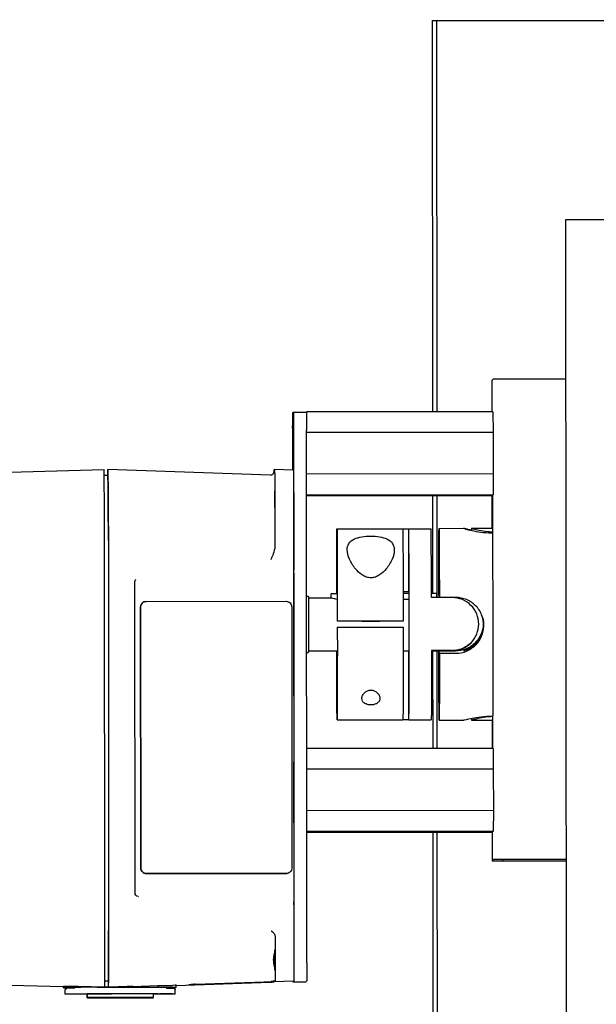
# Model space of a CAD drawing. Extents: x 0 to 796, y 0 to 496.
# Tile 101 of 242: x 64.54 to 70.54, y 434.77 to 445.02. Entities that reach past the tile are written whole.
import ezdxf

# ---------------------------------------------------------------- set-up
doc = ezdxf.new("R2010")
doc.units = 0
doc.header["$LTSCALE"] = 12
doc.header["$MEASUREMENT"] = 0
doc.layers.add('X', color=1, linetype='CONTINUOUS')

msp = doc.modelspace()

# ---------------------------------------------------------------- linework, layer by layer
at = {"layer": 'X', "extrusion": (-2.44929e-16, -1, -2.22045e-16)}
for p, q in [((68.87661, 445.01312), (84.01654, 445.02317)), ((68.83231, 445.01309), (68.87608, 445.01312)), ((68.83502, 440.94113), (68.83231, 445.01309)), ((68.87878, 440.94116), (68.87608, 445.01312)), ((68.87608, 445.01312), (68.87661, 445.01312)), ((68.87878, 440.94116), (68.87608, 445.01312)), ((68.87931, 440.94116), (68.87661, 445.01312)), ((70.21723, 442.93976), (70.21796, 442.93976)), ((70.21723, 442.93976), (70.22553, 430.43976)), ((82.7179, 442.94806), (70.21796, 442.93976)), ((70.21796, 442.93976), (70.22625, 430.43976)), ((69.46262, 441.27878), (69.44947, 441.26698)), ((69.44947, 441.26698), (69.44969, 440.94153)), ((70.21833, 441.27989), (69.6929, 441.27954)), ((67.38719, 440.9376), (67.37523, 440.92688)), ((67.38719, 440.9376), (67.52019, 440.93769)), ((67.51945, 440.93769), (67.51946, 440.94025)), ((69.46146, 440.94154), (67.51946, 440.94025)), ((67.51946, 440.94025), (67.51948, 440.93769)), ((69.46146, 440.94154), (69.46271, 440.72603)), ((67.3748, 440.73888), (67.37507, 440.33484)), ((67.39159, 435.20262), (67.38787, 440.7506)), ((67.52459, 435.20271), (67.52087, 440.75069)), ((69.46271, 440.72603), (67.52088, 440.72474)), ((69.46271, 440.72603), (69.463, 440.29302)), ((62.95152, 440.27402), (65.41313, 440.34012)), ((67.14407, 440.28219), (65.45249, 440.34014)), ((67.38177, 440.33461), (67.18491, 440.34135)), ((65.45329, 440.27606), (65.41463, 440.27705)), ((69.463, 440.29302), (67.52117, 440.29173)), ((69.463, 440.29302), (69.46204, 440.07552)), ((67.18999, 440.09017), (67.19037, 439.53727)), ((67.38683, 440.08392), (67.38736, 439.29475)), ((69.46204, 440.07552), (67.52132, 440.07423)), ((69.45167, 440.06622), (67.52133, 440.06494)), ((68.83627, 439.04732), (68.8356, 440.06581)), ((68.88006, 439.00578), (68.87936, 440.06584)), ((68.88006, 439.00578), (68.87936, 440.06584)), ((68.8806, 439.00578), (68.87989, 440.06584)), ((69.45027, 440.06622), (69.4505, 439.72762)), ((69.45171, 440.07551), (69.45167, 440.06622)), ((65.4186, 439.59976), (65.4167, 439.98711)), ((65.45601, 439.94836), (65.45791, 439.56101)), ((65.45797, 439.59977), (65.45606, 439.98714)), ((67.83766, 439.72105), (68.52265, 439.7215)), ((68.52268, 439.72146), (68.58513, 439.7215)), ((68.58557, 439.06603), (68.58513, 439.7215)), ((68.58515, 439.72155), (68.81765, 439.7217)), ((68.90015, 439.72726), (69.15839, 439.72743)), ((69.23701, 439.72748), (69.23702, 439.70541)), ((69.23702, 439.72748), (69.46052, 439.72763)), ((69.44706, 439.68177), (69.46066, 439.68178)), ((65.42145, 435.74634), (65.41897, 439.43235)), ((65.4582, 439.43227), (65.46067, 435.74621)), ((65.45834, 439.43241), (65.46081, 435.74659)), ((67.3872, 439.22374), (67.38944, 435.87724)), ((65.73616, 435.93282), (65.73399, 439.16648)), ((67.52203, 439.02262), (67.53013, 439.02262)), ((67.5402, 439.00294), (67.77621, 439.0031)), ((67.7762, 439.0031), (67.77617, 439.04641)), ((67.83828, 439.06572), (67.83791, 439.06538)), ((67.83791, 439.06538), (67.83792, 439.04669)), ((67.83828, 439.06538), (67.83791, 439.06538)), ((67.83829, 439.04669), (67.83828, 439.06572)), ((68.58557, 439.06603), (68.52586, 439.06599)), ((68.58577, 439.06588), (68.52586, 439.06584)), ((68.58589, 439.0472), (68.52589, 439.04716)), ((68.58593, 438.98572), (68.52599, 438.98568)), ((68.58557, 439.06603), (68.58577, 439.06621)), ((68.58577, 439.06621), (68.58578, 439.0472)), ((69.03796, 439.00588), (68.82096, 439.00574)), ((68.87856, 439.00577), (68.87853, 439.04714)), ((68.89779, 439.02943), (68.90347, 439.00704)), ((69.07547, 439.00716), (68.90347, 439.00704)), ((65.79289, 438.90784), (65.79471, 436.19132)), ((65.79516, 436.19135), (65.79333, 438.90787)), ((65.84773, 438.96678), (65.84818, 438.96682)), ((65.85231, 438.96696), (67.30795, 438.96779)), ((67.36701, 438.90877), (67.36883, 436.19225)), ((67.83911, 438.75953), (67.84124, 438.76144)), ((67.84128, 438.69894), (67.83915, 438.69703)), ((68.52623, 438.76189), (67.84124, 438.76144)), ((67.84128, 438.69894), (68.52628, 438.69939)), ((68.52623, 438.76189), (68.5241, 438.75998)), ((69.21604, 438.52103), (69.21837, 438.52312)), ((69.21946, 438.5241), (69.22179, 438.5262)), ((67.52242, 438.43207), (67.53052, 438.43207)), ((67.54057, 438.45176), (67.8385, 438.45196)), ((68.52633, 438.45242), (68.586, 438.45246)), ((68.58646, 437.73455), (68.58598, 438.45246)), ((68.82132, 438.45261), (68.9183, 438.45268)), ((68.82132, 438.45067), (69.03267, 438.45081)), ((69.03832, 438.45588), (68.82133, 438.45574)), ((68.83734, 437.43614), (68.83667, 438.45068)), ((68.88111, 437.43617), (68.88043, 438.45071)), ((68.88111, 437.43617), (68.88043, 438.45071)), ((68.88164, 437.43617), (68.88096, 438.45071)), ((69.07015, 438.44958), (68.89815, 438.44947)), ((68.90384, 438.42708), (68.89815, 438.44947)), ((68.90384, 438.42708), (69.07583, 438.4272)), ((68.91893, 438.45331), (68.9183, 438.45268)), ((68.91844, 438.45331), (69.03555, 438.45339)), ((69.03545, 438.4533), (68.91884, 438.45322)), ((69.23833, 437.74694), (69.23835, 437.72948)), ((69.46169, 437.76874), (69.44827, 437.76873)), ((67.83898, 437.73405), (68.52397, 437.73451)), ((68.58646, 437.73455), (68.52399, 437.73451)), ((68.58647, 437.73455), (68.81897, 437.7347)), ((68.90148, 437.72926), (69.15971, 437.72943)), ((69.23835, 437.72948), (69.46161, 437.72963)), ((69.45184, 437.72962), (69.45204, 437.43655)), ((69.46381, 437.43656), (67.52309, 437.43527)), ((69.46381, 437.43656), (69.46507, 437.22105)), ((69.46507, 437.22105), (67.52324, 437.21976)), ((69.46507, 437.22105), (69.46536, 436.78804)), ((69.46536, 436.78804), (67.52353, 436.78675)), ((69.46536, 436.78804), (69.46439, 436.57053)), ((69.46439, 436.57053), (67.52367, 436.56925)), ((69.45402, 436.56124), (67.52368, 436.55995)), ((68.84338, 428.3331), (68.83792, 436.56083)), ((68.88715, 428.33313), (68.88169, 436.56086)), ((68.88715, 428.33313), (68.88169, 436.56086)), ((68.88768, 428.33313), (68.88222, 436.56086)), ((69.45263, 436.56123), (69.45283, 436.267)), ((69.45406, 436.57053), (69.45402, 436.56124)), ((69.46598, 436.2788), (69.45283, 436.267)), ((69.57058, 436.27887), (69.55743, 436.26707)), ((69.68175, 436.26654), (70.22166, 436.2669)), ((69.68206, 436.26682), (70.22166, 436.26718)), ((70.22165, 436.27963), (69.69595, 436.27928)), ((70.22165, 436.27991), (69.69626, 436.27956)), ((65.85376, 436.1323), (67.30941, 436.13313)), ((67.30986, 436.13316), (65.85421, 436.13233)), ((67.31354, 436.13327), (67.31398, 436.13331)), ((67.3897, 435.80661), (67.3901, 435.21636)), ((65.42064, 435.54083), (65.42098, 435.54114)), ((65.46031, 435.58841), (65.45997, 435.5881)), ((65.46, 435.54086), (65.46035, 435.54117)), ((67.19309, 435.47799), (67.19327, 435.20937)), ((65.4203, 435.13206), (65.42018, 435.35039)), ((65.45941, 435.35188), (65.45953, 435.13359)), ((65.45967, 435.13177), (65.45955, 435.35044)), ((64.99001, 434.95446), (62.89304, 435.00812)), ((65.45939, 435.01327), (65.42024, 435.01222)), ((65.45913, 434.99645), (65.4592, 434.99651)), ((65.45917, 434.94916), (65.45913, 434.99645)), ((66.16254, 434.96869), (67.14389, 435.00333)), ((66.36299, 434.98113), (67.38807, 435.01769)), ((67.38071, 435.0111), (67.18385, 435.00407)), ((67.18446, 435.00462), (67.18385, 435.00407)), ((67.19282, 435.01212), (67.19221, 435.01157)), ((67.3792, 435.0039), (67.5122, 435.00399)), ((67.37921, 435.0039), (67.39116, 435.01462)), ((67.38965, 435.01911), (67.38807, 435.01769)), ((67.5122, 435.00399), (67.52416, 435.01471)), ((64.99002, 434.94478), (64.99001, 434.95592)), ((64.99305, 434.95864), (64.99002, 434.95592)), ((64.99306, 434.94751), (64.99002, 434.94479)), ((65.00978, 434.87785), (65.00975, 434.92164)), ((65.00978, 434.87786), (65.01275, 434.88052)), ((65.01367, 434.93045), (65.01665, 434.93311)), ((65.10064, 434.9394), (65.02517, 434.93621)), ((65.10422, 434.94489), (65.1072, 434.94756)), ((65.10422, 434.94488), (65.10422, 434.94452)), ((65.23606, 434.83853), (65.23604, 434.8779)), ((65.2366, 434.88017), (65.23626, 434.87987)), ((65.23927, 434.84141), (65.23924, 434.88078)), ((65.34106, 434.94913), (65.34069, 434.9488)), ((65.34106, 434.94909), (65.34069, 434.94876)), ((65.4198, 434.94918), (65.34106, 434.94913)), ((65.45917, 434.94916), (65.34106, 434.94909)), ((65.34106, 434.94909), (65.34106, 434.94913)), ((65.4198, 434.94918), (65.41993, 434.94929)), ((65.41993, 434.94929), (65.41993, 434.95047)), ((65.45924, 434.94923), (65.45917, 434.94916)), ((65.45924, 434.94923), (65.97121, 434.94971)), ((65.45924, 434.94923), (65.45924, 434.94928)), ((65.60161, 434.94911), (65.78279, 434.94921)), ((65.60523, 434.88243), (65.78641, 434.88254)), ((65.7126, 434.95835), (65.97119, 434.96762)), ((65.90691, 434.9491), (66.04039, 434.94857)), ((65.92825, 434.84187), (65.92822, 434.88124)), ((65.92917, 434.88033), (65.92951, 434.88063)), ((65.97121, 434.94971), (65.97085, 434.94939)), ((66.12604, 434.94878), (65.97085, 434.94939)), ((65.97119, 434.96732), (66.12603, 434.97214)), ((65.97119, 434.96762), (65.97121, 434.94971)), ((66.11818, 434.87804), (65.98333, 434.87733)), ((66.1224, 434.88182), (65.98892, 434.88235)), ((66.06021, 434.94806), (66.06021, 434.94838)), ((66.061, 434.94462), (66.12176, 434.94494)), ((66.06744, 434.94023), (66.14291, 434.93714)), ((66.15474, 434.88152), (66.15125, 434.87838)), ((66.15474, 434.88152), (66.15471, 434.92531)), ((66.16256, 434.94844), (66.15909, 434.94533)), ((66.16256, 434.94844), (66.16254, 434.97309)), ((65.92504, 434.83899), (65.92504, 434.84174))]:
    msp.add_line(p, q, dxfattribs=at)
at = {"layer": 'X'}
for centre, major_axis, ratio, start_param, end_param in [((69.67907, 441.26713), (-0.2296, -0.00015), 0.0026545, -0.00296395, 0), ((69.69222, 441.27893), (-0.2296, -0.00015), 0.0026545, -1.57376028, -0.00296395), ((67.37535, 440.73938), (-0.00012, 0.1875), 0.00296394, 0.00265451, 1.57345084), ((67.38731, 440.7501), (-0.00012, 0.1875), 0.00296394, -1.56814182, 0.00265451), ((67.37632, 440.47586), (-0.00021, 0.3175), 0.00296394, 0.00265451, 2.03107156), ((67.37632, 440.47586), (-0.00021, 0.3175), 0.00296394, -2.03127857, 0.00265451), ((67.3867, 440.48517), (-0.00021, 0.3175), 0.00296394, 0.00265451, 2.27119343), ((67.3867, 440.48517), (0.00021, -0.3175), 0.00296394, -0.22519046, 3.14424716), ((65.4538, 438.37164), (-0.00131, 1.9685), 0.00296394, -0.60821073, 0.2557384), ((65.41443, 438.37161), (-0.00131, 1.9685), 0.00296394, -0.60821073, 0.00007761), ((67.1894, 440.0303), (-0.00006, 0.086), 0.00296394, -4.709734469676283, 1.573450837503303), ((69.45773, 438.77289), (0.001, -1.5), 0.00296394, -2.62280058, -2.2607362), ((69.45773, 438.77289), (-0.001, 1.5), 0.00296394, -2.67010036, -0.51879207), ((68.58581, 438.72805), (-0.00066, 0.9935), 0.00296394, -1.56814182, 0.00919708), ((68.81831, 438.7282), (-0.00066, 0.9935), 0.00296394, -1.28768027, 0), ((65.41837, 439.43174), (-0.00014, 0.20474), 0.00296467, -1.56778435, -0.60821002), ((67.38726, 439.2947), (-0.00002, 0.03152), 0.00296396, -3.13337416, -1.5693598), ((67.38731, 439.22379), (-0.00003, 0.03939), 0.00296396, 0.0082185, 1.57223286), ((65.8519, 438.90788), (-0.00417, 0.05891), 0.99927948, 0, 1.50079991), ((68.58581, 438.72805), (0.00066, -0.9935), 0.00296394, -0.00388806, 1.57345084), ((68.91811, 438.72827), (0.00018, -0.27559), 0.00296394, 0, 0.06813157), ((69.45773, 438.77289), (0.001, -1.5), 0.00296394, -0.801668, -0.47149229), ((67.38906, 436.97864), (-0.00021, 0.3175), 0.00296394, 0.00265451, 0.3882424), ((67.38906, 436.97864), (0.00021, -0.3175), 0.00296394, -0.38293338, 3.14424716), ((69.68243, 436.26715), (-0.2296, -0.00015), 0.0026545, -0.00296395, 1.56783237), ((69.69558, 436.27895), (-0.2296, -0.00015), 0.0026545, -1.57376028, -0.00296395), ((69.68243, 436.26715), (-0.125, -0.00008), 0.0026545, -0.00296395, 1.56783237), ((69.69558, 436.27895), (-0.125, -0.00008), 0.0026545, -1.57376028, -0.00296395), ((65.85372, 436.19135), (0.00417, -0.05891), 0.99927948, -1.64079275, -0.06999642), ((67.30937, 436.19218), (0.00417, -0.05891), 0.99927948, -0.06999642, 0), ((65.7618, 435.86332), (0.0061, 0.0309), 0.03662491, 0, 0.00318201), ((67.38956, 435.8774), (0.00003, -0.03939), 0.00296392, -1.56692384, -0.00290948), ((67.38961, 435.80649), (0.00002, -0.03152), 0.00296392, 1.57466881, 3.13868317), ((65.42084, 435.74593), (-0.00014, 0.20479), 0.00296395, -3.13893814, -1.56882705), ((65.46013, 435.34401), (-0.00016, 0.24409), 0.00296394, 0.00265451, 1.53854425), ((67.19262, 435.22717), (-0.00006, 0.086), 0.00296394, -4.709734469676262, 1.573450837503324), ((67.39104, 435.20212), (0.00012, -0.1875), 0.00296394, 0.00265451, 1.57345084), ((65.41974, 435.13828), (-0.00013, 0.18904), 0.00296388, -3.02754822, -1.60371019), ((65.45911, 435.1374), (-0.00012, 0.18814), 0.00297796, -3.12798988, -1.60076157), ((66.29328, 435.00998), (0.02103, -0.02345), 0.99999208, -0.69547071, -0.64765589), ((66.36525, 434.98103), (-0.07066, -0.00251), 0.00254637, -1.53893103, -1.37817279), ((67.37908, 435.1914), (0.00012, -0.1875), 0.00296394, -0.27679965, 0.00265451), ((67.38227, 435.04402), (-0.00002, 0.03152), 0.00296396, -3.13893815, -2.57157966), ((65.58057, 434.94518), (-0.59055, -0.0004), 0.0026545, -0.00296395, 0.63231464), ((65.58058, 434.94085), (0.59056, -0.01507), 0.00273024, -3.14448511, -3.14152116), ((65.58361, 434.94357), (0.59056, -0.01507), 0.00273024, 1.96628658, 3.13870019), ((65.5836, 434.9479), (-0.59055, -0.0004), 0.0026545, -1.28996617, -0.00296395), ((65.5806, 434.9452), (-0.47638, -0.00032), 0.0026545, -0.00296395, 0), ((65.58357, 434.94787), (-0.47638, -0.00032), 0.0026545, -1.03578689, -0.00296395), ((65.58053, 434.87813), (-0.34449, -0.00023), 0.0026545, -0.13659992, 0), ((65.24841, 434.88018), (-0.01181, -0.00001), 0.00265835, -0.6824659, -0.00297), ((65.58373, 434.88101), (0.34449, 0.00023), 0.0026545, 0, 3.14159265), ((65.9177, 434.88062), (-0.01181, -0.00001), 0.00265831, -3.14455909, -2.67022154)]:
    msp.add_ellipse(centre, major_axis=major_axis, ratio=ratio, start_param=start_param, end_param=end_param, dxfattribs=at)
at = {"layer": 'X', "extrusion": (5.43112e-32, 2.22045e-16, -1)}
for centre, major_axis, ratio, start_param, end_param in [((67.52031, 440.75019), (-0.00012, 0.1875), 0.00296394, 0, 1.56814182), ((67.38624, 440.08318), (0.00013, -0.19695), 0.00296418, -3.06678575, -1.57457826), ((67.52404, 435.20221), (0.00012, -0.1875), 0.00296394, -1.57345084, -0.00265451), ((65.58055, 434.83876), (-0.24606, -0.00017), 0.0026545, -3.1386287, 3.14455661), ((65.58376, 434.84164), (-0.24606, -0.00017), 0.0026545, -3.1386287, 3.14455661)]:
    msp.add_ellipse(centre, major_axis=major_axis, ratio=ratio, start_param=start_param, end_param=end_param, dxfattribs=at)
at = {"layer": 'X', "extrusion": (5.44557e-32, 2.22045e-16, -1)}
for centre, major_axis, ratio, start_param, end_param in [((65.4538, 438.37164), (-0.00128, 1.92126), 0.00296394, -0.13232882, 0.60821073), ((67.19797, 420.65632), (-0.01306, 19.68504), 0.00296394, -0.06022184, 0.0751336), ((68.90081, 438.72826), (-0.00066, 0.999), 0.00296394, -1.26455779, 1.28797451), ((65.46021, 435.74599), (-0.00011, 0.15758), 0.00296396, 1.5693598, 3.13893815), ((65.42077, 435.34391), (-0.00013, 0.19692), 0.00296388, -1.53788246, -0.00265445), ((65.91736, 434.88032), (0.01181, 0.00001), 0.0026545, 0.00296395, 0.4041805)]:
    msp.add_ellipse(centre, major_axis=major_axis, ratio=ratio, start_param=start_param, end_param=end_param, dxfattribs=at)
at = {"layer": 'X', "extrusion": (5.44316e-32, 2.22045e-16, -1)}
for centre, major_axis, ratio, start_param, end_param in [((67.39482, 420.65645), (-0.01306, 19.67816), 0.00296394, 0.0001035, 0.07480718), ((68.52331, 438.72801), (-0.00066, 0.9935), 0.00296394, 0, 1.53668217), ((65.45773, 439.43173), (0.00014, -0.20476), 0.00296525, -2.53338325, -1.57408634), ((67.83832, 438.72755), (0.00066, -0.9935), 0.00296394, -1.54199119, 1.28971614), ((68.18987, 438.76069), (0.09375, 0.00006), 0.0026545, -4.709425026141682, 1.573760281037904), ((68.81831, 438.7282), (0.00066, -0.9935), 0.00296394, -1.29298929, 0), ((65.46021, 435.74555), (-0.00013, 0.20438), 0.00294877, 1.56569639, 3.13895169), ((65.58357, 434.94783), (0.47638, 0.00032), 0.0026545, -2.10580576, -1.53292579)]:
    msp.add_ellipse(centre, major_axis=major_axis, ratio=ratio, start_param=start_param, end_param=end_param, dxfattribs=at)
at = {"layer": 'X', "extrusion": (5.43594e-32, 2.22045e-16, -1)}
for centre, major_axis, ratio, start_param, end_param in [((67.18941, 440.08942), (0.00013, -0.19695), 0.00296418, -3.06645933, -1.57457789), ((65.46013, 435.34415), (0.00013, -0.19671), 0.00296397, -4.68042981, -3.14424719), ((67.19269, 435.20909), (-0.00013, 0.19697), 0.00296396, 1.56935981, 3.13893815), ((65.8835, 434.94514), (0.27559, 0.00019), 0.0026545, 0.00296395, 0.52656273), ((65.88697, 434.94826), (0.27559, 0.00019), 0.0026545, -0.52063482, 0.00296395)]:
    msp.add_ellipse(centre, major_axis=major_axis, ratio=ratio, start_param=start_param, end_param=end_param, dxfattribs=at)
at = {"layer": 'X', "extrusion": (5.44075e-32, 2.22045e-16, -1)}
for centre, major_axis, ratio, start_param, end_param in [((67.83832, 438.72755), (-0.00066, 0.9935), 0.00296394, -1.24377492, 1.53668217), ((67.19262, 435.22717), (-0.00014, 0.20669), 0.00296394, -2.07926507, -0.99782344), ((67.38951, 435.21607), (-0.00013, 0.19697), 0.00296396, 1.5693598, 3.13893815), ((67.18372, 435.20104), (0.00013, -0.19697), 0.00296392, -0.00265451, 0.07448664), ((65.58362, 434.8809), (-0.57087, -0.00038), 0.0026545, 0.00296395, 1.60866687), ((65.77713, 434.94881), (0.14961, 0.0001), 0.0026545, -1.53292579, -0.52063482), ((65.77717, 434.88188), (0.24409, 0.00016), 0.0026545, -1.53292579, -0.52063482), ((65.7723, 434.87751), (-0.24409, -0.00016), 0.0026545, -2.61502992, -2.26370926), ((65.90715, 434.87822), (0.24409, 0.00016), 0.0026545, 0.00296395, 0.52656273), ((65.91065, 434.88135), (0.24409, 0.00016), 0.0026545, -0.52063482, 0.00296395)]:
    msp.add_ellipse(centre, major_axis=major_axis, ratio=ratio, start_param=start_param, end_param=end_param, dxfattribs=at)
at = {"layer": 'X', "extrusion": (5.44797e-32, 2.22045e-16, -1)}
for centre, major_axis, ratio, start_param, end_param in [((65.45773, 439.43175), (0.0001, -0.15751), 0.00296525, -2.53338325, -1.57408634), ((68.52331, 438.72801), (0.00066, -0.9935), 0.00296394, -1.54199119, 0)]:
    msp.add_ellipse(centre, major_axis=major_axis, ratio=ratio, start_param=start_param, end_param=end_param, dxfattribs=at)
at = {"layer": 'X', "extrusion": (5.23853e-32, 2.22045e-16, -1)}
msp.add_ellipse((65.85234, 438.90791), major_axis=(-0.00417, 0.05891), ratio=0.99927948, start_param=-1.50079991, end_param=0.06999642, dxfattribs=at)
at = {"layer": 'X', "extrusion": (5.54668e-32, 2.22045e-16, -1)}
for centre, major_axis, ratio, start_param, end_param in [((67.30799, 438.90874), (-0.00417, 0.05891), 0.99927948, 0.06999642, 1.64079275), ((65.85417, 436.19138), (0.00417, -0.05891), 0.99927948, 0.06999642, 1.64079275), ((65.88696, 434.96328), (-0.27558, -0.00981), 0.00254789, 2.62104681, 3.14168163)]:
    msp.add_ellipse(centre, major_axis=major_axis, ratio=ratio, start_param=start_param, end_param=end_param, dxfattribs=at)
at = {"layer": 'X', "extrusion": (5.45038e-32, 2.22045e-16, -1)}
msp.add_ellipse((68.90081, 438.72826), major_axis=(0.00066, -0.999), ratio=0.00296394, start_param=-1.26455779, end_param=1.28797451, dxfattribs=at)
at = {"layer": 'X', "extrusion": (2.46519e-32, 2.22045e-16, -1)}
msp.add_ellipse((67.30982, 436.19221), major_axis=(0.00417, -0.05891), ratio=0.99927948, start_param=-1.50079991, end_param=0.06999642, dxfattribs=at)
at = {"layer": 'X', "extrusion": (5.41427e-32, 2.22045e-16, -1)}
msp.add_ellipse((65.70466, 435.9328), major_axis=(0.0315, 0.00002), ratio=0.0026545, start_param=0, end_param=0.00296395, dxfattribs=at)
at = {"layer": 'X', "extrusion": (5.43834e-32, 2.22045e-16, -1)}
for centre, major_axis, ratio, start_param, end_param in [((65.45911, 435.13833), (-0.00009, 0.14182), 0.00296383, 1.60422472, 3.13893826), ((65.58064, 434.87824), (-0.57087, -0.00038), 0.0026545, -0.9227215, 0.00296395), ((65.9106, 434.94828), (0.14961, 0.0001), 0.0026545, -0.52063482, 0), ((65.58055, 434.83876), (-0.34449, -0.00023), 0.0026545, -3.1386287, 3.14455661), ((65.58376, 434.84164), (-0.34449, -0.00023), 0.0026545, -3.1386287, 3.14455661)]:
    msp.add_ellipse(centre, major_axis=major_axis, ratio=ratio, start_param=start_param, end_param=end_param, dxfattribs=at)
at = {"layer": 'X', "extrusion": (5.46001e-32, 2.22045e-16, -1)}
msp.add_ellipse((65.24808, 434.87988), major_axis=(-0.01181, -0.00001), ratio=0.00265449, start_param=-0.7264434, end_param=0.00296395, dxfattribs=at)
at = {"layer": 'X'}
for points, knots in [([(67.14407, 440.28219), (67.14836, 440.28205), (67.15274, 440.28262), (67.16087, 440.28509), (67.16473, 440.28699), (67.1715, 440.29178), (67.1745, 440.29474), (67.17791, 440.29926), (67.17884, 440.3007), (67.18028, 440.30324), (67.18084, 440.30436), (67.18208, 440.30713), (67.18262, 440.30867), (67.18334, 440.31104), (67.18357, 440.31194), (67.18397, 440.31372), (67.18409, 440.31442), (67.18435, 440.31603), (67.18439, 440.31648), (67.18444, 440.31702), (67.18445, 440.3171), (67.18445, 440.3171)], [0, 0, 0, 0, 0.013038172, 0.013038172, 0.025814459, 0.025814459, 0.038498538, 0.038498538, 0.044155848, 0.044155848, 0.048720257, 0.048720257, 0.056296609, 0.056296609, 0.063509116, 0.063509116, 0.074130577, 0.074130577, 0.095430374, 0.095430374, 0.114519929, 0.114519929, 0.114519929, 0.114519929]), ([(69.23702, 439.7098), (69.21372, 439.71448), (69.19357, 439.71925), (69.16527, 439.72606), (69.15807, 439.72778), (69.15829, 439.72693), (69.16572, 439.7243), (69.19539, 439.7156), (69.21762, 439.70963), (69.26869, 439.69847), (69.301, 439.69253), (69.37199, 439.6841), (69.41067, 439.68174), (69.44706, 439.68177)], [-1.64541637, -1.64541637, -1.64541637, -1.64541637, -1.38626279, -1.38626279, -1.10903822, -1.10903822, -0.83181364, -0.83181364, -0.55458907, -0.55458907, -0.27729454, -0.27729454, 0, 0, 0, 0]), ([(69.23701, 439.72748), (69.23701, 439.72748), (69.23701, 439.72748), (69.23712, 439.72754), (69.24431, 439.72556), (69.27305, 439.71829), (69.29459, 439.7131), (69.34407, 439.70328), (69.37538, 439.69799), (69.42622, 439.69243), (69.44337, 439.69101), (69.46063, 439.68998)], [-2.007852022, -2.007852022, -2.007852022, -2.007852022, -2.005752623, -2.005752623, -1.737292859, -1.737292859, -1.468833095, -1.468833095, -1.200313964, -1.200313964, -1.071858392, -1.071858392, -1.071858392, -1.071858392]), ([(68.18855, 439.64723), (68.15826, 439.64721), (68.12613, 439.6448), (68.06751, 439.6345), (68.04104, 439.62651), (67.99505, 439.60465), (67.97488, 439.58831), (67.94954, 439.54883), (67.94427, 439.52562), (67.9445, 439.47361), (67.95282, 439.44004), (67.98327, 439.37102), (68.00526, 439.33558), (68.04984, 439.28239), (68.07312, 439.25931), (68.11345, 439.23284), (68.1278, 439.22539), (68.158, 439.21494), (68.17386, 439.21195), (68.19029, 439.21196), (68.20672, 439.21197), (68.22257, 439.21498), (68.25273, 439.22547), (68.26704, 439.23294), (68.30724, 439.25947), (68.33039, 439.28258), (68.37469, 439.33582), (68.39645, 439.37129), (68.42644, 439.44035), (68.4345, 439.47394), (68.43427, 439.52595), (68.42878, 439.54914), (68.40302, 439.58859), (68.38264, 439.60491), (68.33636, 439.62671), (68.30978, 439.63466), (68.25101, 439.64489), (68.21883, 439.64725), (68.18855, 439.64723)], [-2.22892973, -2.22892973, -2.22892973, -2.22892973, -1.99815785, -1.99815785, -1.76738598, -1.76738598, -1.48596758, -1.48596758, -1.20454919, -1.20454919, -0.85268091, -0.85268091, -0.50081262, -0.50081262, -0.25040631, -0.25040631, -0.12520316, -0.12520316, 0, 0, 0, 0.12520316, 0.12520316, 0.25040631, 0.25040631, 0.50081262, 0.50081262, 0.85268091, 0.85268091, 1.20454919, 1.20454919, 1.48596758, 1.48596758, 1.76738598, 1.76738598, 1.99815785, 1.99815785, 2.22892973, 2.22892973, 2.22892973, 2.22892973]), ([(67.19037, 439.53727), (67.19038, 439.51146), (67.1827, 439.48463), (67.16752, 439.44256), (67.15831, 439.42197), (67.15083, 439.40509), (67.15054, 439.40446), (67.14973, 439.40262)], [-0.271327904, -0.271327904, -0.271327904, -0.271327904, -0.130563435, -0.130563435, 0, 0, 0.010184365, 0.010184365, 0.010184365, 0.010184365]), ([(67.53013, 439.02262), (67.5312, 439.02262), (67.53228, 439.02244), (67.53429, 439.02176), (67.53523, 439.02126), (67.5369, 439.02001), (67.53763, 439.01924), (67.53848, 439.01802), (67.53872, 439.01762), (67.53909, 439.0169), (67.53923, 439.01657), (67.53951, 439.01582), (67.53963, 439.01541), (67.53977, 439.01485), (67.5398, 439.01465), (67.53988, 439.01426), (67.5399, 439.0141), (67.53995, 439.01369), (67.53996, 439.01353), (67.54001, 439.01294), (67.54002, 439.01266), (67.54008, 439.01115), (67.54012, 439.00946), (67.54026, 438.99988), (67.54037, 438.98627), (67.54055, 438.95097), (67.54063, 438.93017), (67.54078, 438.88293), (67.54084, 438.8559), (67.54094, 438.79909), (67.54098, 438.7686), (67.54103, 438.708), (67.54104, 438.67713), (67.54103, 438.61887), (67.54101, 438.59076), (67.54094, 438.54076), (67.54089, 438.51825), (67.54077, 438.48158), (67.5407, 438.46696), (67.54058, 438.45197), (67.54053, 438.44806), (67.54047, 438.44414), (67.54044, 438.44317), (67.5404, 438.44205), (67.54039, 438.44177), (67.54034, 438.44113), (67.54034, 438.44094), (67.5402, 438.44009), (67.54015, 438.43983), (67.54, 438.43928), (67.53994, 438.43906), (67.53975, 438.4385), (67.53961, 438.43812), (67.53924, 438.43732), (67.539, 438.43689), (67.53833, 438.43589), (67.53786, 438.43533), (67.53666, 438.43417), (67.53587, 438.4336), (67.5341, 438.43269), (67.53309, 438.43236), (67.53155, 438.43211), (67.53104, 438.43207), (67.53052, 438.43207)], [0, 0, 0, 0, 0.003221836, 0.003221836, 0.006377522, 0.006377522, 0.009523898, 0.009523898, 0.010982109, 0.010982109, 0.012158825, 0.012158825, 0.01389326, 0.01389326, 0.01527389, 0.01527389, 0.017224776, 0.017224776, 0.021203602, 0.021203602, 0.033119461, 0.033119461, 0.068910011, 0.068910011, 0.1734298, 0.1734298, 0.264463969, 0.264463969, 0.355481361, 0.355481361, 0.446458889, 0.446458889, 0.537428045, 0.537428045, 0.628396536, 0.628396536, 0.719371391, 0.719371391, 0.810370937, 0.810370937, 0.858224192, 0.858224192, 0.88194325, 0.88194325, 0.893538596, 0.893538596, 0.899432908, 0.899432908, 0.901307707, 0.901307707, 0.902282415, 0.902282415, 0.903670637, 0.903670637, 0.905208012, 0.905208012, 0.907418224, 0.907418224, 0.91029612, 0.91029612, 0.913421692, 0.913421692, 0.914975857, 0.914975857, 0.914975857, 0.914975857]), ([(67.83837, 439.04669), (67.83793, 439.04669), (67.83749, 439.04669), (67.82493, 439.04667), (67.81391, 439.04664), (67.79651, 439.04658), (67.78892, 439.04655), (67.77876, 439.04648), (67.77621, 439.04644), (67.77617, 439.04641)], [0.0009420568, 0.0009420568, 0.0009420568, 0.0009420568, 0.00097759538, 0.00097759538, 0.00195519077, 0.00195519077, 0.00293217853, 0.00293217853, 0.00390916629, 0.00390916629, 0.00390916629, 0.00390916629]), ([(67.83841, 438.98778), (67.82935, 438.98903), (67.82187, 438.99052), (67.81322, 438.99242), (67.81069, 438.99301), (67.79662, 438.99647), (67.78952, 438.99879), (67.78247, 439.00104), (67.78016, 439.00182), (67.77703, 439.00286), (67.77622, 439.00312), (67.7762, 439.0031)], [0.094929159, 0.094929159, 0.094929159, 0.094929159, 0.172728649, 0.172728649, 0.206578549, 0.206578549, 0.370251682, 0.370251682, 0.481872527, 0.481872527, 0.583686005, 0.583686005, 0.583686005, 0.583686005]), ([(68.87853, 439.04714), (68.87853, 439.04717), (68.87605, 439.0472), (68.86608, 439.04726), (68.85856, 439.04729), (68.8419, 439.04732), (68.83191, 439.04733), (68.82089, 439.04734)], [0.00000718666, 0.00000718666, 0.00000718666, 0.00000718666, 0.00097699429, 0.00097699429, 0.00195398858, 0.00195398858, 0.00285836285, 0.00285836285, 0.00285836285, 0.00285836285]), ([(69.31325, 438.73117), (69.31323, 438.76589), (69.30622, 438.80279), (69.27803, 438.87046), (69.25686, 438.90123), (69.20817, 438.9498), (69.17734, 438.9709), (69.10961, 438.99895), (69.07268, 439.0059), (69.03796, 439.00588)], [-2.11689696, -2.11689696, -2.11689696, -2.11689696, -1.85231303, -1.85231303, -1.5877291, -1.5877291, -1.32308879, -1.32308879, -1.05844848, -1.05844848, -1.05844848, -1.05844848]), ([(69.36578, 438.71687), (69.36576, 438.7535), (69.35836, 438.79246), (69.32863, 438.86392), (69.30631, 438.89644), (69.25498, 438.94778), (69.22249, 438.97011), (69.15106, 438.99982), (69.11212, 439.00718), (69.07547, 439.00716)], [1.1168398, 1.1168398, 1.1168398, 1.1168398, 1.39601349, 1.39601349, 1.67518718, 1.67518718, 1.95443339, 1.95443339, 2.23367959, 2.23367959, 2.23367959, 2.23367959]), ([(69.35365, 438.79967), (69.35775, 438.77977), (69.35983, 438.75969), (69.35986, 438.70362), (69.35253, 438.66466), (69.32294, 438.59316), (69.30069, 438.56061), (69.2495, 438.50919), (69.21706, 438.48682), (69.14572, 438.45702), (69.1068, 438.4496), (69.07015, 438.44958)], [-1.26494364, -1.26494364, -1.26494364, -1.26494364, -1.1168398, -1.1168398, -0.83766611, -0.83766611, -0.55849241, -0.55849241, -0.27924621, -0.27924621, 0, 0, 0, 0]), ([(69.36363, 438.72534), (69.36365, 438.69561), (69.35877, 438.66364), (69.33884, 438.60384), (69.3238, 438.57604), (69.29787, 438.54107), (69.28703, 438.52872), (69.26464, 438.50715), (69.25314, 438.49793), (69.21949, 438.47417), (69.19714, 438.46396), (69.16694, 438.45264), (69.1591, 438.45106), (69.15899, 438.45149), (69.15887, 438.45193), (69.16649, 438.45444), (69.19627, 438.46742), (69.21843, 438.47836), (69.25187, 438.50292), (69.26332, 438.51237), (69.2856, 438.53432), (69.2964, 438.54684), (69.32225, 438.58214), (69.33726, 438.61009), (69.35714, 438.67005), (69.36201, 438.70206), (69.36198, 438.75241), (69.35961, 438.77412), (69.35487, 438.79547)], [3.80355993, 3.80355993, 3.80355993, 3.80355993, 4.03011827, 4.03011827, 4.25667661, 4.25667661, 4.38053744, 4.38053744, 4.50439827, 4.50439827, 4.78790575, 4.78790575, 5.07141323, 5.07141323, 5.07141323, 5.35492072, 5.35492072, 5.6384282, 5.6384282, 5.76228903, 5.76228903, 5.88614986, 5.88614986, 6.1127082, 6.1127082, 6.33926654, 6.33926654, 6.49646104, 6.49646104, 6.49646104, 6.49646104]), ([(69.03832, 438.45588), (69.07305, 438.4559), (69.10997, 438.46291), (69.17767, 438.4911), (69.20847, 438.51226), (69.25709, 438.56095), (69.27822, 438.59178), (69.30632, 438.65952), (69.31328, 438.69644), (69.31325, 438.73117)], [-1.05844848, -1.05844848, -1.05844848, -1.05844848, -0.79380817, -0.79380817, -0.52916786, -0.52916786, -0.26458393, -0.26458393, 0, 0, 0, 0]), ([(69.07583, 438.4272), (69.11248, 438.42722), (69.15142, 438.43459), (69.2228, 438.4642), (69.25527, 438.48643), (69.30653, 438.53759), (69.32881, 438.57001), (69.35846, 438.64132), (69.3658, 438.68023), (69.36578, 438.71687)], [0, 0, 0, 0, 0.27924621, 0.27924621, 0.55849241, 0.55849241, 0.83766611, 0.83766611, 1.1168398, 1.1168398, 1.1168398, 1.1168398]), ([(69.21604, 438.52103), (69.19372, 438.50112), (69.16704, 438.48393), (69.1043, 438.45783), (69.0674, 438.45083), (69.03267, 438.45081)], [0, 0, 0, 0, 0.226187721, 0.226187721, 0.490828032, 0.490828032, 0.490828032, 0.490828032]), ([(69.03545, 438.4533), (69.03869, 438.4533), (69.04123, 438.45335), (69.04582, 438.45349), (69.04785, 438.45357), (69.05374, 438.45388), (69.0573, 438.45414), (69.06818, 438.45514), (69.07536, 438.45607), (69.09797, 438.46001), (69.11421, 438.46417), (69.16018, 438.48118), (69.1914, 438.49891), (69.21891, 438.52361)], [-3.481890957, -3.481890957, -3.481890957, -3.481890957, -3.457192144, -3.457192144, -3.432493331, -3.432493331, -3.383095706, -3.383095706, -3.284300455, -3.284300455, -3.086709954, -3.086709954, -2.736529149, -2.736529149, -2.736529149, -2.736529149]), ([(69.21946, 438.5241), (69.19191, 438.49951), (69.16074, 438.48177), (69.11468, 438.46459), (69.09836, 438.46036), (69.07561, 438.4563), (69.0684, 438.45533), (69.05746, 438.45428), (69.05389, 438.45401), (69.04797, 438.45368), (69.04594, 438.45359), (69.04133, 438.45345), (69.03879, 438.45339), (69.03555, 438.45339)], [-2.736529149, -2.736529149, -2.736529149, -2.736529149, -2.388654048, -2.388654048, -2.191063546, -2.191063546, -2.092268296, -2.092268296, -2.04287067, -2.04287067, -2.018171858, -2.018171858, -1.993473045, -1.993473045, -1.993473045, -1.993473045]), ([(68.19018, 437.88891), (68.20177, 437.88892), (68.21399, 437.89037), (68.23613, 437.8961), (68.24606, 437.90038), (68.26375, 437.91141), (68.27167, 437.91937), (68.28186, 437.93713), (68.28413, 437.94694), (68.28419, 437.96637), (68.28162, 437.97758), (68.27095, 437.99936), (68.26287, 438.00992), (68.24545, 438.02509), (68.236, 438.03132), (68.21451, 438.04009), (68.20243, 438.04257), (68.19063, 438.04257), (68.17883, 438.04256), (68.16674, 438.04006), (68.14521, 438.03126), (68.13573, 438.02502), (68.11824, 438.00983), (68.11011, 437.99925), (68.09933, 437.97746), (68.09669, 437.96624), (68.09663, 437.94681), (68.09885, 437.93701), (68.10891, 437.91926), (68.11678, 437.91131), (68.13439, 437.90031), (68.14428, 437.89604), (68.16638, 437.89034), (68.17858, 437.8889), (68.19018, 437.88891)], [-0.82659248, -0.82659248, -0.82659248, -0.82659248, -0.73824272, -0.73824272, -0.64989296, -0.64989296, -0.5370178, -0.5370178, -0.42414263, -0.42414263, -0.3019721, -0.3019721, -0.17980158, -0.17980158, -0.08990079, -0.08990079, 0, 0, 0, 0.08990079, 0.08990079, 0.17980158, 0.17980158, 0.3019721, 0.3019721, 0.42414263, 0.42414263, 0.5370178, 0.5370178, 0.64989296, 0.64989296, 0.73824272, 0.73824272, 0.82659248, 0.82659248, 0.82659248, 0.82659248]), ([(69.44827, 437.76873), (69.41188, 437.7687), (69.37319, 437.76647), (69.30222, 437.75863), (69.26991, 437.75316), (69.21886, 437.74313), (69.19664, 437.73789), (69.16855, 437.73118), (69.16121, 437.72946), (69.15971, 437.72943)], [0, 0, 0, 0, 0.27729454, 0.27729454, 0.55458907, 0.55458907, 0.83181364, 0.83181364, 1.07951154, 1.07951154, 1.07951154, 1.07951154]), ([(69.46169, 437.76818), (69.44451, 437.76712), (69.42743, 437.76566), (69.37668, 437.75997), (69.34537, 437.75457), (69.2959, 437.74451), (69.27437, 437.73919), (69.24564, 437.73166), (69.23845, 437.72954), (69.23835, 437.72948)], [-3.221873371, -3.221873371, -3.221873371, -3.221873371, -3.093978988, -3.093978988, -2.825459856, -2.825459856, -2.557000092, -2.557000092, -2.288540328, -2.288540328, -2.288540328, -2.288540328]), ([(65.7679, 435.89422), (65.76812, 435.89417), (65.76835, 435.89413), (65.76879, 435.89405), (65.76901, 435.89402), (65.76945, 435.89394), (65.76968, 435.89391), (65.77012, 435.89384), (65.77035, 435.89381), (65.77079, 435.89376), (65.77102, 435.89373), (65.77124, 435.89371)], [2.94613749, 2.94613749, 2.94613749, 2.94613749, 2.9633229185, 2.9633229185, 2.980508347, 2.980508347, 2.9976937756, 2.9976937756, 3.0148792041, 3.0148792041, 3.0320646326, 3.0320646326, 3.0320646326, 3.0320646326]), ([(67.15231, 435.53731), (67.15398, 435.53599), (67.15554, 435.53476), (67.15696, 435.53362), (67.15817, 435.53266), (67.15927, 435.53176), (67.16029, 435.53093), (67.16061, 435.53067), (67.16092, 435.53041), (67.16123, 435.53016), (67.16242, 435.5292), (67.16348, 435.52834), (67.16439, 435.52757), (67.16527, 435.52682), (67.16604, 435.52618), (67.16667, 435.52562), (67.16701, 435.52533), (67.16789, 435.52456), (67.16853, 435.52398), (67.17027, 435.52242), (67.1719, 435.52088), (67.17342, 435.51935), (67.17514, 435.51763), (67.17672, 435.51592), (67.17816, 435.51425), (67.1785, 435.51385), (67.17884, 435.51345), (67.17917, 435.51305), (67.17939, 435.51279), (67.17956, 435.51258), (67.17982, 435.51226), (67.18228, 435.5092), (67.18442, 435.50609), (67.18621, 435.5029), (67.18707, 435.50139), (67.18785, 435.49985), (67.18854, 435.49831), (67.18885, 435.49762), (67.18912, 435.497), (67.18943, 435.49624), (67.19064, 435.49324), (67.19155, 435.49021), (67.19216, 435.48717), (67.19277, 435.48413), (67.19309, 435.48106), (67.19309, 435.47799)], [0.000000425, 0.000000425, 0.000000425, 0.000000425, 0.059116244, 0.059116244, 0.059116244, 0.109235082, 0.109235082, 0.109235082, 0.125, 0.125, 0.125, 0.186557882, 0.186557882, 0.186557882, 0.24609375, 0.24609375, 0.24609375, 0.277996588, 0.277996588, 0.277996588, 0.363938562, 0.363938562, 0.363938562, 0.461111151, 0.461111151, 0.461111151, 0.484375, 0.484375, 0.484375, 0.5, 0.5, 0.5, 0.648147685, 0.648147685, 0.648147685, 0.71875, 0.71875, 0.71875, 0.75, 0.75, 0.75, 0.875, 0.875, 0.875, 1, 1, 1, 1]), ([(67.19215, 435.12654), (67.19227, 435.13894), (67.19011, 435.15222), (67.1836, 435.188), (67.17846, 435.21127), (67.17844, 435.25639), (67.18354, 435.27942), (67.19001, 435.31441), (67.19216, 435.32729), (67.19203, 435.33922)], [0.688167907, 0.688167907, 0.688167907, 0.688167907, 0.796308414, 0.796308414, 0.96831932, 0.96831932, 1.140330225, 1.140330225, 1.248470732, 1.248470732, 1.248470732, 1.248470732]), ([(66.2944, 434.9785), (66.29442, 434.97852), (66.29548, 434.97858), (66.29752, 434.97867), (66.29767, 434.97867), (66.29783, 434.97868), (66.29799, 434.97869), (66.2981, 434.97869), (66.29822, 434.9787), (66.29834, 434.9787), (66.30025, 434.97878), (66.30292, 434.97889), (66.30614, 434.97902), (66.31113, 434.97922), (66.31755, 434.97946), (66.32499, 434.97974), (66.32595, 434.97978), (66.32692, 434.97981), (66.32794, 434.97985), (66.32855, 434.97987), (66.32916, 434.9799), (66.32973, 434.97992), (66.33656, 434.98017), (66.34388, 434.98044), (66.3517, 434.98072)], [0, 0, 0, 0, 0.21875, 0.21875, 0.21875, 0.23535156, 0.23535156, 0.23535156, 0.24634521, 0.24634521, 0.24634521, 0.42213146, 0.42213146, 0.42213146, 0.69410361, 0.69410361, 0.69410361, 0.72907101, 0.72907101, 0.72907101, 0.75, 0.75, 0.75, 1, 1, 1, 1]), ([(67.14389, 435.00333), (67.14563, 435.00339), (67.14725, 435.00344), (67.14872, 435.00349), (67.14991, 435.00353), (67.15099, 435.00357), (67.152, 435.0036), (67.15224, 435.00361), (67.15248, 435.00362), (67.15271, 435.00363), (67.15376, 435.00366), (67.15471, 435.00369), (67.15555, 435.00372), (67.15658, 435.00375), (67.15747, 435.00378), (67.15821, 435.00381), (67.15856, 435.00382), (67.15944, 435.00385), (67.1601, 435.00387), (67.16181, 435.00393), (67.16342, 435.00398), (67.16492, 435.00403), (67.16632, 435.00408), (67.16762, 435.00412), (67.16883, 435.00416), (67.16946, 435.00418), (67.17007, 435.0042), (67.17065, 435.00422), (67.17087, 435.00423), (67.17104, 435.00423), (67.1713, 435.00424), (67.17381, 435.00432), (67.17598, 435.00439), (67.17779, 435.00445), (67.17859, 435.00447), (67.17932, 435.00449), (67.17998, 435.00451), (67.18029, 435.00452), (67.18056, 435.00453), (67.18086, 435.00454), (67.18206, 435.00458), (67.18296, 435.0046), (67.18356, 435.00461), (67.18417, 435.00463), (67.18447, 435.00463), (67.18446, 435.00462)], [0.000000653, 0.000000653, 0.000000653, 0.000000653, 0.0625, 0.0625, 0.0625, 0.112871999, 0.112871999, 0.112871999, 0.125, 0.125, 0.125, 0.179289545, 0.179289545, 0.179289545, 0.24609375, 0.24609375, 0.24609375, 0.278579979, 0.278579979, 0.278579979, 0.363618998, 0.363618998, 0.363618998, 0.442951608, 0.442951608, 0.442951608, 0.484375, 0.484375, 0.484375, 0.5, 0.5, 0.5, 0.651739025, 0.651739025, 0.651739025, 0.71875, 0.71875, 0.71875, 0.75, 0.75, 0.75, 0.875, 0.875, 0.875, 0.999999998, 0.999999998, 0.999999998, 0.999999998]), ([(67.19221, 435.01157), (67.19219, 435.01156), (67.19163, 435.01153), (67.19015, 435.01146), (67.18907, 435.01142), (67.18876, 435.0114), (67.18637, 435.0113), (67.18342, 435.01119), (67.17936, 435.01103), (67.17906, 435.01102), (67.17549, 435.01088), (67.17122, 435.01072), (67.16596, 435.01052), (67.16584, 435.01051), (67.16313, 435.01041), (67.15831, 435.01023), (67.15134, 435.00997)], [0, 0, 0, 0, 0.125, 0.21875, 0.21875, 0.25, 0.25, 0.484375, 0.484375, 0.5, 0.5, 0.74609375, 0.74609375, 0.75, 0.75, 0.999372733, 0.999372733, 0.999372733, 0.999372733]), ([(65.00975, 434.92164), (65.00975, 434.92293), (65.00996, 434.92424), (65.01078, 434.92665), (65.01139, 434.92778), (65.0126, 434.92939), (65.01312, 434.92995), (65.01367, 434.93045)], [0, 0, 0, 0, 0.0038965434, 0.0038965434, 0.0077121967, 0.0077121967, 0.0100396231, 0.0100396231, 0.0100396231, 0.0100396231]), ([(65.01665, 434.93311), (65.01706, 434.93348), (65.01749, 434.93381), (65.01834, 434.93439), (65.01876, 434.93463), (65.01949, 434.93501), (65.01981, 434.93515), (65.0206, 434.93547), (65.02103, 434.93561), (65.02172, 434.9358), (65.02198, 434.93586), (65.02253, 434.93597), (65.02276, 434.93601), (65.02335, 434.93609), (65.02357, 434.93611), (65.02432, 434.93618), (65.02469, 434.93619), (65.02517, 434.93621)], [0, 0, 0, 0, 0.0017073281, 0.0017073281, 0.0033151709, 0.0033151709, 0.0046047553, 0.0046047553, 0.0067300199, 0.0067300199, 0.008808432, 0.008808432, 0.0120138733, 0.0120138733, 0.0189805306, 0.0189805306, 0.0373932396, 0.0373932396, 0.0373932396, 0.0373932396]), ([(65.10028, 434.93938), (65.10033, 434.93939), (65.10041, 434.9394), (65.10068, 434.93944), (65.10087, 434.93946), (65.10144, 434.93961), (65.10159, 434.93965), (65.10193, 434.93976), (65.1021, 434.93982), (65.1026, 434.94002), (65.10297, 434.9402), (65.10375, 434.94066), (65.10418, 434.94097), (65.10458, 434.94133)], [0.0183181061, 0.0183181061, 0.0183181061, 0.0183181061, 0.0220181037, 0.0220181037, 0.0259494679, 0.0259494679, 0.0270999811, 0.0270999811, 0.0280442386, 0.0280442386, 0.0295918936, 0.0295918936, 0.0312953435, 0.0312953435, 0.0312953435, 0.0312953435]), ([(65.10292, 434.94019), (65.10297, 434.94027), (65.10303, 434.94035), (65.10348, 434.9411), (65.10379, 434.94184), (65.10414, 434.94323), (65.10422, 434.94388), (65.10422, 434.94452)], [0.00209525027, 0.00209525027, 0.00209525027, 0.00209525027, 0.00239908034, 0.00239908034, 0.00479277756, 0.00479277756, 0.00675290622, 0.00675290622, 0.00675290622, 0.00675290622]), ([(65.7126, 434.95835), (65.67268, 434.95692), (65.63276, 434.95549), (65.59284, 434.95406), (65.54831, 434.95247), (65.50377, 434.95087), (65.45924, 434.94928)], [0.00000000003, 0.00000000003, 0.00000000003, 0.00000000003, 0.00305959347, 0.00305959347, 0.00305959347, 0.00647285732, 0.00647285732, 0.00647285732, 0.00647285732]), ([(66.06021, 434.94806), (66.06021, 434.94721), (66.06035, 434.94634), (66.0609, 434.94474), (66.0613, 434.94398), (66.06231, 434.94265), (66.06292, 434.94206), (66.06393, 434.94137), (66.06427, 434.94117), (66.06492, 434.94085), (66.06523, 434.94072), (66.06573, 434.94055), (66.06592, 434.9405), (66.06633, 434.94039), (66.06653, 434.94035), (66.06682, 434.9403), (66.06692, 434.94028), (66.06713, 434.94025), (66.06721, 434.94025), (66.06739, 434.94023), (66.06744, 434.94023), (66.06747, 434.94022), (66.06747, 434.94022), (66.06747, 434.94022)], [0, 0, 0, 0, 0.0025673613, 0.0025673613, 0.005080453, 0.005080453, 0.0075915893, 0.0075915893, 0.0087973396, 0.0087973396, 0.0098433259, 0.0098433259, 0.0105500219, 0.0105500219, 0.0114976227, 0.0114976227, 0.0123381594, 0.0123381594, 0.013592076, 0.013592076, 0.0160929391, 0.0160929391, 0.0172873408, 0.0172873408, 0.0172873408, 0.0172873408]), ([(66.14291, 434.93714), (66.14317, 434.93713), (66.14337, 434.93712), (66.14397, 434.93707), (66.14413, 434.93705), (66.1446, 434.93699), (66.1449, 434.93695), (66.14561, 434.9368), (66.14592, 434.93673), (66.14661, 434.93652), (66.147, 434.93639), (66.14818, 434.9359), (66.14898, 434.93546), (66.15037, 434.93448), (66.15098, 434.93395), (66.15246, 434.93236), (66.15323, 434.93119), (66.15407, 434.92922), (66.1543, 434.92847), (66.15463, 434.92693), (66.15471, 434.92611), (66.15471, 434.92531)], [0, 0, 0, 0, 0.0079596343, 0.0079596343, 0.0101903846, 0.0101903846, 0.0122861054, 0.0122861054, 0.0135124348, 0.0135124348, 0.0148568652, 0.0148568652, 0.0175876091, 0.0175876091, 0.020016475, 0.020016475, 0.0241149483, 0.0241149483, 0.0264441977, 0.0264441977, 0.0288701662, 0.0288701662, 0.0288701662, 0.0288701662])]:
    msp.add_open_spline(points, degree=3, knots=knots, dxfattribs=at)
for points in [[(65.73399, 439.16648), (65.73398, 439.17785), (65.73904, 439.18842), (65.74714, 439.19575)], [(69.35575, 438.79228), (69.361, 438.76987), (69.36362, 438.747), (69.36363, 438.72534)], [(69.23835, 437.72948), (69.23835, 437.72948), (69.23835, 437.72948), (69.23835, 437.72948)], [(65.7679, 435.89422), (65.74969, 435.89782), (65.73617, 435.91426), (65.73616, 435.93282)], [(65.41993, 434.95047), (65.3982, 434.95034), (65.37684, 434.95035), (65.35613, 434.95086)]]:
    msp.add_open_spline(points, degree=3, dxfattribs=at)

doc.saveas('drawing.dxf')
